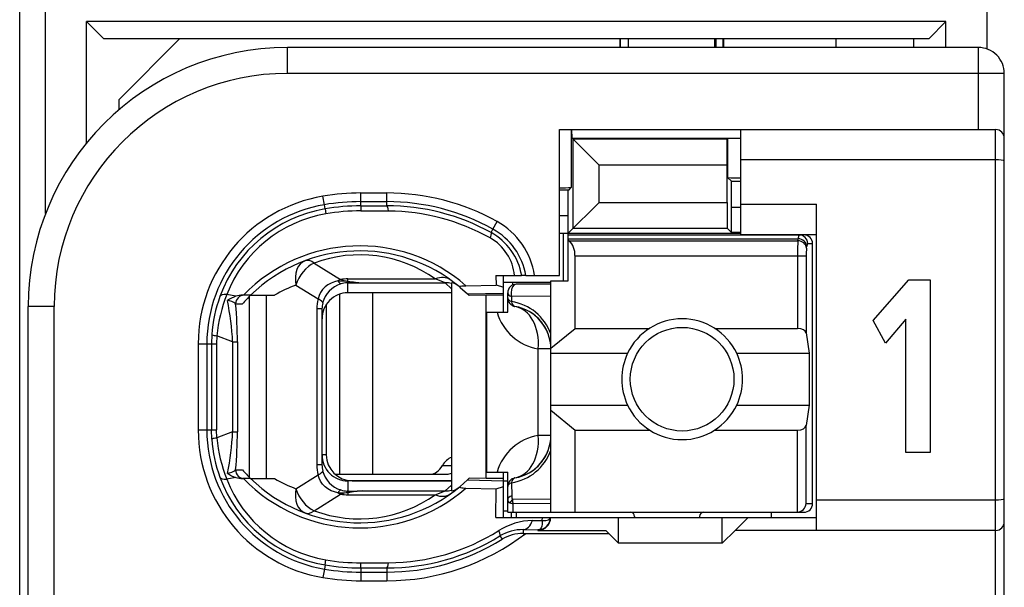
# Model space of a CAD drawing. Extents: x 0 to 187, y 0 to 175.
# Tile 24 of 31: x 1 to 12, y 120 to 127. Entities that reach past the tile are written whole.
import ezdxf

# ---------------------------------------------------------------- set-up
doc = ezdxf.new("R2010")
doc.units = 0
doc.header["$LTSCALE"] = 11.408004
doc.header["$MEASUREMENT"] = 0
doc.layers.get('0').update_dxf_attribs({"linetype": 'CONTINUOUS'})

msp = doc.modelspace()

# ---------------------------------------------------------------- linework, layer by layer
at = {"color": 7, "linetype": 'CONTINUOUS'}
for p, q in [((0.5017, 19.3043), (0.5017, 139.703)), ((0.8018, 124.6314), (0.8018, 134.6745)), ((11.7017, 126.5372), (11.7017, 134.6745)), ((1.2769, 125.4503), (1.2769, 126.8545)), ((1.4767, 126.6543), (1.2769, 126.8545)), ((11.2267, 126.8545), (1.2769, 126.8545)), ((11.0269, 126.6543), (11.2267, 126.8545)), ((11.2267, 126.5544), (11.2267, 126.8545)), ((11.0269, 126.6543), (1.4767, 126.6543)), ((1.6517, 125.9543), (2.3517, 126.6543)), ((3.6016, 126.2543), (3.6016, 126.5544)), ((11.6018, 126.5544), (3.6016, 126.5544)), ((7.4519, 126.6543), (7.4519, 126.5544)), ((7.4595, 126.5544), (7.4595, 126.6543)), ((7.5518, 126.5544), (7.5518, 126.6543)), ((8.5519, 126.5544), (8.5519, 126.6543)), ((8.5619, 126.6543), (8.5619, 126.5544)), ((8.6442, 126.6543), (8.6442, 126.5544)), ((8.6518, 126.6543), (8.6518, 126.5544)), ((9.9516, 126.6543), (9.9516, 126.5544)), ((10.8518, 126.6543), (10.8518, 126.5544)), ((11.6018, 125.6043), (11.6018, 126.5544)), ((11.9019, 126.2543), (3.6016, 126.2543)), ((11.9019, 104.0545), (11.9019, 126.2543)), ((1.6517, 125.834), (1.6517, 125.9543)), ((6.7518, 123.9144), (6.7518, 125.6043)), ((6.7518, 125.6043), (11.8016, 125.6043)), ((6.8883, 125.6043), (6.8883, 124.9342)), ((6.8976, 125.5043), (6.8927, 125.6043)), ((8.8516, 124.3895), (8.8516, 125.6043)), ((11.8016, 104.8393), (11.8016, 125.6043)), ((6.8976, 125.5043), (6.9089, 125.493)), ((6.8976, 125.5043), (8.8516, 125.5043)), ((6.9089, 124.4615), (6.9089, 125.493)), ((6.9089, 125.493), (7.2093, 125.1926)), ((8.6945, 125.493), (6.9089, 125.493)), ((8.6942, 125.1926), (8.6945, 125.493)), ((8.6983, 125.4968), (8.6945, 125.493)), ((8.6983, 125.4968), (8.6983, 125.0496)), ((7.2093, 124.762), (7.2093, 125.1926)), ((8.6942, 125.1926), (7.2093, 125.1926)), ((8.6942, 124.762), (8.6942, 125.1926)), ((11.8016, 125.2546), (8.8516, 125.2546)), ((8.7421, 125.0059), (8.6983, 125.0496)), ((8.7434, 124.7058), (8.7421, 125.0059)), ((8.7421, 125.0059), (8.8516, 125.0059)), ((4.0295, 124.7347), (4.013, 124.8333)), ((4.4519, 124.7213), (4.4519, 124.8701)), ((4.4519, 124.8701), (4.7516, 124.8701)), ((4.7516, 124.7216), (4.7516, 124.8701)), ((6.8583, 124.9046), (6.7518, 124.9046)), ((6.8517, 124.6045), (6.8531, 124.9042)), ((6.8583, 124.9046), (6.8883, 124.9342)), ((4.0378, 124.6865), (4.0295, 124.7347)), ((4.4519, 124.7702), (4.7516, 124.7702)), ((4.4519, 124.7213), (4.7516, 124.7216)), ((4.4519, 124.7206), (4.4526, 124.6627)), ((6.8517, 124.4043), (7.2093, 124.762)), ((7.2093, 124.762), (8.6942, 124.762)), ((8.6942, 124.762), (8.6945, 124.4615)), ((8.8516, 124.7395), (9.7267, 124.7395)), ((9.7267, 120.9644), (9.7267, 124.7395)), ((4.0378, 124.6861), (4.0467, 124.6286)), ((4.4526, 124.6627), (4.7723, 124.6617)), ((6.8517, 124.6045), (6.7518, 124.6045)), ((6.8517, 123.8545), (6.8517, 124.6045)), ((8.7434, 124.4126), (8.7434, 124.7058)), ((8.7434, 124.7058), (8.8516, 124.7058)), ((5.9808, 124.4519), (6.0294, 124.5394)), ((5.9591, 124.4122), (5.9808, 124.4519)), ((6.7518, 124.4043), (8.8516, 124.4043)), ((6.7966, 123.8545), (6.7966, 124.4043)), ((6.8517, 124.3843), (9.5816, 124.3843)), ((6.9089, 124.4615), (8.6945, 124.4615)), ((8.7434, 124.4126), (8.6945, 124.4615)), ((8.8516, 124.4126), (8.7434, 124.4126)), ((8.8516, 124.3895), (9.7267, 124.3895)), ((6.8517, 124.3402), (9.5158, 124.3402)), ((6.8617, 124.3179), (6.8517, 124.3261)), ((6.8617, 124.3179), (9.5124, 124.3179)), ((9.5124, 124.3179), (9.5158, 124.3402)), ((9.6254, 124.2844), (9.6819, 124.2844)), ((9.6819, 121.2745), (9.6819, 124.2844)), ((9.6119, 124.2314), (9.6154, 124.2534)), ((3.9117, 124.0591), (4.2173, 123.8679)), ((6.9317, 123.3029), (6.9317, 124.1446)), ((6.9317, 124.1446), (9.6075, 124.1446)), ((9.5079, 124.1446), (9.5079, 123.3029)), ((9.6075, 124.1446), (9.6075, 123.2502)), ((4.0702, 123.8077), (4.0371, 123.7825)), ((4.1067, 123.8276), (4.0702, 123.8077)), ((4.1456, 123.8424), (4.1067, 123.8276)), ((4.1866, 123.8521), (4.1456, 123.8424)), ((4.1866, 123.8521), (4.2927, 123.8476)), ((4.2927, 123.8476), (4.3017, 123.8507)), ((4.2927, 123.8476), (4.2927, 123.8317)), ((4.3068, 123.8455), (4.2927, 123.8476)), ((4.3017, 123.8317), (4.2927, 123.8317)), ((4.3017, 123.8507), (4.3017, 123.8752)), ((4.3017, 123.8752), (5.3138, 123.8752)), ((4.3017, 123.7143), (4.3017, 123.8317)), ((4.3017, 123.8317), (4.4715, 123.8307)), ((4.3068, 123.8455), (4.302, 123.8325)), ((4.4715, 123.8307), (5.4272, 123.8307)), ((5.5016, 123.7618), (5.4272, 123.8307)), ((5.5016, 123.8286), (5.5016, 121.4226)), ((6.0156, 123.9144), (6.0166, 123.8049)), ((6.0156, 123.9144), (6.3136, 123.9144)), ((6.1011, 123.8393), (6.6519, 123.8393)), ((6.1017, 123.4893), (6.1017, 123.9144)), ((6.2061, 123.8393), (6.2061, 123.8035)), ((6.6519, 123.8145), (6.2516, 123.8145)), ((6.3143, 123.9144), (6.3153, 123.9144)), ((6.3615, 123.9144), (6.3157, 123.9144)), ((6.3618, 123.9144), (6.7518, 123.9144)), ((6.6519, 121.1746), (6.6519, 123.8545)), ((6.6519, 123.8545), (6.8517, 123.8545)), ((10.3852, 123.3937), (10.7948, 123.8633)), ((10.7948, 123.8633), (11.0437, 123.8633)), ((11.0437, 123.8633), (11.0437, 121.8644)), ((3.006, 123.6747), (2.8999, 123.695)), ((3.6995, 123.8046), (3.9568, 123.6436)), ((3.9854, 123.7195), (3.9679, 123.6826)), ((4.0085, 123.7529), (3.9854, 123.7195)), ((4.0371, 123.7825), (4.0085, 123.7529)), ((4.2052, 123.6984), (4.2052, 121.6145)), ((5.5016, 123.7143), (4.3017, 123.7143)), ((4.5869, 123.7143), (4.5869, 121.6145)), ((5.6005, 123.778), (5.6852, 123.7026)), ((5.6687, 123.797), (6.0166, 123.8049)), ((5.6852, 123.7026), (6.1017, 123.7115)), ((5.6852, 123.7026), (5.7018, 123.6871)), ((6.0166, 123.8052), (6.1017, 123.7804)), ((6.1517, 123.4893), (6.1517, 123.7143)), ((3.0022, 123.5868), (3.0804, 123.5868)), ((3.1755, 123.6871), (3.0825, 123.6871)), ((3.1634, 121.5766), (3.1634, 123.6747)), ((3.1758, 123.6871), (3.4535, 123.6871)), ((3.3577, 121.5646), (3.3577, 123.6871)), ((3.9679, 123.6826), (3.9568, 123.6436)), ((4.0516, 123.5796), (4.0516, 121.8395)), ((5.7021, 123.6864), (5.7062, 123.6826)), ((5.9016, 123.6871), (5.7062, 123.6826)), ((5.9016, 121.5646), (5.9016, 123.6871)), ((6.1017, 123.6871), (5.9016, 123.6871)), ((6.1965, 123.6702), (6.1958, 123.6126)), ((6.6519, 123.6764), (6.1965, 123.6702)), ((0.6016, 106.7544), (0.6016, 123.5544)), ((0.9017, 123.5544), (0.6016, 123.5544)), ((0.9017, 116.863), (0.9017, 123.5544)), ((3.9431, 123.5286), (3.9431, 121.7227)), ((4.0016, 123.5286), (3.9431, 123.5286)), ((4.0016, 123.5286), (4.0016, 121.7227)), ((5.9119, 121.6393), (5.9119, 123.4893)), ((5.9119, 123.4893), (6.1517, 123.4893)), ((10.5257, 123.1331), (10.3852, 123.3937)), ((10.7626, 123.408), (10.5257, 123.1331)), ((10.7626, 121.8644), (10.7626, 123.408)), ((6.6519, 123.0721), (6.9317, 123.3029)), ((6.9317, 123.3029), (7.7936, 123.3029)), ((8.5498, 123.3029), (9.5079, 123.3029)), ((9.6075, 123.2502), (9.6433, 123.0146)), ((2.5685, 123.1245), (2.5685, 122.1271)), ((2.5685, 123.1245), (2.7814, 123.1245)), ((2.6687, 123.1245), (2.6687, 122.1271)), ((2.7266, 123.2309), (2.7228, 123.1245)), ((2.7228, 123.1245), (2.7228, 122.1271)), ((2.7845, 123.2175), (2.7814, 123.1245)), ((2.7814, 123.1245), (2.7814, 122.1271)), ((2.9674, 123.1455), (2.7845, 123.2175)), ((2.9674, 123.1455), (2.9674, 122.1058)), ((2.9674, 123.1455), (3.0229, 123.1455)), ((3.0229, 123.1455), (3.0229, 122.1058)), ((6.5052, 122.0644), (6.5052, 123.0645)), ((6.6519, 123.0645), (6.5052, 123.0645)), ((6.6519, 123.0146), (7.5397, 123.0146)), ((8.8037, 123.0146), (9.6433, 123.0146)), ((9.6433, 123.0146), (9.6433, 122.4145)), ((6.6519, 122.4145), (7.5397, 122.4145)), ((6.6519, 122.3566), (6.9317, 122.1257)), ((8.8037, 122.4145), (9.6433, 122.4145)), ((9.6433, 122.4145), (9.6075, 122.1785)), ((2.5685, 122.1271), (2.7814, 122.1271)), ((2.7266, 122.0203), (2.7228, 122.1271)), ((2.7845, 122.0341), (2.7814, 122.1271)), ((2.9674, 122.1058), (2.7845, 122.0341)), ((2.9674, 122.1058), (3.0229, 122.1058)), ((6.9317, 121.1746), (6.9317, 122.1257)), ((6.9317, 122.1257), (7.7936, 122.1257)), ((8.5498, 122.1257), (9.5079, 122.1257)), ((9.5079, 121.1746), (9.5079, 122.1257)), ((9.6075, 121.2745), (9.6075, 122.1785)), ((6.6519, 122.0644), (6.5052, 122.0644)), ((4.0516, 121.8395), (4.0016, 121.8395)), ((11.0437, 121.8644), (10.7626, 121.8644)), ((3.0022, 121.6645), (3.0804, 121.6645)), ((4.0016, 121.7227), (3.9431, 121.7227)), ((5.3958, 121.7144), (5.5016, 121.7144)), ((3.006, 121.5766), (2.8999, 121.5563)), ((3.1755, 121.5646), (3.0825, 121.5646)), ((3.1758, 121.5646), (3.4535, 121.5646)), ((3.6995, 121.4467), (3.9568, 121.6076)), ((3.9679, 121.569), (3.9568, 121.6076)), ((3.9854, 121.5322), (3.9679, 121.569)), ((4.0085, 121.4984), (3.9854, 121.5322)), ((4.1532, 121.6145), (5.4475, 121.6145)), ((4.3017, 121.537), (4.3017, 121.4195)), ((5.5016, 121.537), (4.3017, 121.537)), ((4.3516, 121.5394), (5.5016, 121.5394)), ((5.6005, 121.4733), (5.6852, 121.5487)), ((5.6852, 121.5487), (5.7018, 121.5646)), ((5.6852, 121.5487), (6.1017, 121.5397)), ((5.7021, 121.5649), (5.7062, 121.5687)), ((5.9016, 121.5646), (5.7062, 121.5687)), ((6.1017, 121.5646), (5.9016, 121.5646)), ((5.9119, 121.6393), (6.1517, 121.6393)), ((6.1017, 121.1143), (6.1017, 121.6393)), ((6.1017, 121.5394), (6.1517, 121.5394)), ((6.1517, 121.1746), (6.1517, 121.6393)), ((4.0371, 121.4691), (4.0085, 121.4984)), ((4.0702, 121.444), (4.0371, 121.4691)), ((4.1067, 121.424), (4.0702, 121.444)), ((4.1456, 121.4092), (4.1067, 121.424)), ((4.2927, 121.404), (4.2927, 121.4195)), ((4.3017, 121.4195), (4.2927, 121.4195)), ((4.3017, 121.4195), (4.4715, 121.4205)), ((4.3068, 121.4057), (4.302, 121.4188)), ((4.4715, 121.4205), (5.4272, 121.4205)), ((5.5016, 121.4894), (5.4272, 121.4205)), ((5.6687, 121.4543), (6.0166, 121.4464)), ((6.0135, 121.1143), (6.0166, 121.4464)), ((6.0166, 121.4464), (6.1017, 121.4712)), ((6.1958, 121.516), (6.1982, 121.3661)), ((3.9117, 121.1925), (4.2173, 121.3833)), ((4.1866, 121.3992), (4.1456, 121.4092)), ((4.1866, 121.3992), (4.2927, 121.404)), ((4.3068, 121.4057), (4.2927, 121.404)), ((4.2927, 121.404), (4.3017, 121.4005)), ((4.3017, 121.4005), (4.3017, 121.3761)), ((4.3017, 121.3761), (5.3138, 121.3761)), ((6.6519, 121.3258), (6.2071, 121.3206)), ((11.8016, 121.3144), (9.7267, 121.3144)), ((6.1017, 121.1894), (6.1517, 121.1894)), ((6.1779, 121.2838), (6.2137, 121.2721)), ((6.6519, 121.2758), (6.2137, 121.2721)), ((6.2151, 121.1746), (6.2137, 121.2721)), ((9.6075, 121.2745), (9.6819, 121.2745)), ((6.0135, 121.1143), (9.7267, 121.1143)), ((6.152, 121.1746), (9.5816, 121.1746)), ((6.1968, 121.1143), (6.1968, 121.1746)), ((6.2516, 121.1746), (6.2516, 121.1143)), ((6.4376, 121.0788), (6.5527, 121.0802)), ((6.5527, 121.0802), (6.5534, 121.1143)), ((6.5527, 121.0802), (6.5934, 121.0805)), ((6.5527, 121.0802), (6.553, 121.0578)), ((6.5934, 121.0805), (6.6099, 121.0833)), ((6.6099, 121.0833), (6.6233, 121.0874)), ((6.6233, 121.0874), (6.634, 121.0932)), ((6.634, 121.0932), (6.6412, 121.1005)), ((6.6412, 121.1005), (6.6454, 121.1143)), ((7.4367, 120.8145), (7.4367, 121.1143)), ((7.6217, 121.1242), (7.6217, 121.1143)), ((8.3717, 121.1242), (8.3717, 121.1143)), ((8.6367, 120.8145), (8.6367, 121.1143)), ((8.9367, 121.1143), (8.7868, 120.9644)), ((9.2016, 121.1746), (9.2016, 121.1143)), ((6.3322, 120.973), (6.3322, 120.9296)), ((6.3322, 120.973), (6.5017, 120.9706)), ((6.5107, 120.972), (6.5017, 120.9706)), ((6.5017, 120.9706), (6.5017, 120.9644)), ((6.5017, 120.9644), (7.2869, 120.9644)), ((6.5262, 120.9792), (6.5107, 120.972)), ((6.5379, 120.9927), (6.5262, 120.9792)), ((6.5465, 121.012), (6.5379, 120.9927)), ((6.5517, 121.0364), (6.5465, 121.012)), ((6.553, 121.0578), (6.5517, 121.0364)), ((7.3216, 120.9296), (7.2869, 120.9644)), ((8.6367, 120.8145), (8.7868, 120.9644)), ((11.8016, 120.9644), (8.7868, 120.9644)), ((6.0625, 120.8996), (6.0862, 120.861)), ((6.3322, 120.9296), (7.3216, 120.9296)), ((7.3216, 120.9296), (7.4367, 120.8145)), ((8.6367, 120.8145), (7.4367, 120.8145)), ((4.0378, 120.5654), (4.0467, 120.6227)), ((4.0295, 120.5166), (4.013, 120.418)), ((4.0378, 120.5648), (4.0295, 120.5166)), ((4.4519, 120.5307), (4.4526, 120.5886)), ((4.4519, 120.53), (4.4519, 120.3812)), ((4.4519, 120.53), (4.7516, 120.5296)), ((4.4526, 120.5886), (4.7723, 120.5896)), ((4.7516, 120.5296), (4.7516, 120.3812)), ((4.4519, 120.4811), (4.7516, 120.4811)), ((4.4519, 120.3812), (4.7516, 120.3812))]:
    msp.add_line(p, q, dxfattribs=at)
for centre, radius, start, end in [((3.6018, 123.5543), 3.0001, 90.00235, 179.99758), ((11.6018, 126.2544), 0.3001, 359.99811, 90.00236), ((3.6017, 123.5543), 2.7, 90.00191, 179.99802), ((8.8387, 123.617), 1.8853, 89.60665, 94.2688), ((8.8388, 126.9455), 1.9014, 265.76409, 270.38681), ((4.3017, 123.1242), 1.7333, 99.58993, 179.99018), ((4.4527, 122.229), 2.6411, 90.01718, 99.58391), ((4.7513, 122.2353), 2.6348, 60.9835, 89.99345), ((6.7647, 126.9315), 2.0011, 269.63087, 273.53908), ((4.3018, 123.1245), 1.6331, 99.59763, 179.99969), ((4.4536, 122.2191), 2.5511, 90.0374, 99.56829), ((4.4525, 122.2314), 2.4899, 90.01363, 99.58789), ((4.7518, 122.2389), 2.5313, 60.95479, 90.00518), ((4.7579, 122.2351), 2.4865, 61.11281, 90.14454), ((4.2998, 123.1338), 1.5746, 99.57785, 159.97816), ((4.2965, 123.1505), 1.4991, 99.59295, 158.70217), ((4.452, 122.2383), 2.4244, 89.9867, 99.62302), ((4.7559, 122.2293), 2.4324, 60.65149, 89.61411), ((5.6118, 123.787), 0.8605, 8.51602, 60.96913), ((5.617, 123.7927), 0.7075, 9.90557, 61.11446), ((5.6134, 123.7881), 0.7587, 9.58829, 61.03539), ((5.6757, 123.8617), 0.5584, 5.4167, 60.80343), ((6.7048, 124.156), 0.2265, 357.20128, 45.88202), ((12.3997, 124.1624), 2.8919, 176.91815, 180.35288), ((4.4387, 122.3869), 1.8711, 48.90237, 135.98374), ((4.4386, 122.3871), 1.8124, 50.12841, 134.16764), ((4.4387, 122.6407), 1.5132, 54.6671, 110.38295), ((10.2187, 124.159), 0.6111, 173.20038, 181.35364), ((4.3147, 123.5182), 0.3153, 107.40562, 165.42853), ((4.3019, 123.3768), 0.4984, 90.02017, 99.77258), ((4.5184, 124.9616), 1.1318, 258.96202, 267.62659), ((4.5284, 125.3856), 1.5559, 261.813, 267.90439), ((4.5792, 121.8351), 2.1683, 66.97825, 70.19581), ((4.4814, 123.0601), 1.7042, 158.12736, 174.70032), ((4.2241, 122.3897), 1.509, 110.34481, 120.7094), ((4.3025, 123.4141), 0.3005, 90.154, 180.17549), ((4.3291, 123.122), 1.6062, 159.94147, 176.11192), ((0.0612, 123.0201), 2.9089, 2.47122, 12.04576), ((-1.9438, 123.134), 4.9667, 0.13273, 5.23111), ((3.0859, 123.4241), 0.263, 90.75376, 107.695), ((6.1114, 123.0444), 0.5745, 19.78665, 81.54962), ((6.6049, 123.6555), 0.5994, 196.10159, 260.42035), ((6.1516, 123.0642), 0.5003, 0.03287, 80.39683), ((6.1441, 123.0601), 0.5086, 20.24274, 39.99154), ((8.1717, 122.7141), 0.6998, 25.42993, 154.57007), ((8.1735, 122.7145), 0.7012, 154.66472, 205.33528), ((8.1727, 122.7145), 0.6987, 334.56855, 25.43145), ((8.1717, 122.7144), 0.6995, 205.38521, 334.61479), ((4.3018, 122.1271), 1.7333, 179.9999, 260.40845), ((4.3019, 122.1268), 1.6332, 179.98992, 260.40038), ((0.0617, 122.2311), 2.9085, 347.95346, 357.52956), ((-1.9438, 122.1173), 4.9667, 354.76889, 359.86727), ((4.3242, 122.1286), 1.6013, 183.87686, 200.08628), ((4.484, 122.1917), 1.7069, 185.29722, 201.85578), ((6.6053, 121.4731), 0.5998, 99.61419, 163.91113), ((6.1516, 122.0647), 0.5003, 279.60343, 359.96688), ((6.1113, 122.0846), 0.5745, 278.45335, 340.20986), ((6.1443, 122.0683), 0.5083, 320.00735, 339.77), ((4.3022, 121.8372), 0.3002, 179.8299, 269.9077), ((4.3516, 121.8395), 0.3001, 180.00229, 269.99771), ((4.3632, 122.7943), 1.7094, 221.37371, 225.98889), ((4.2944, 121.7228), 0.2927, 180.02573, 193.63899), ((4.3147, 121.7331), 0.3153, 194.57107, 252.59567), ((4.3002, 122.1178), 1.575, 200.01676, 260.40977), ((4.2966, 122.1008), 1.4991, 201.3001, 260.4069), ((4.4389, 122.8644), 1.8711, 224.00646, 311.09161), ((4.4388, 122.8639), 1.812, 225.81329, 309.87385), ((4.2237, 122.8568), 1.5043, 239.20463, 249.60743), ((4.2457, 121.3748), 0.0633, 113.94595, 157.33742), ((4.5186, 120.2901), 1.1314, 92.38359, 101.05128), ((4.5792, 123.4162), 2.1683, 289.80419, 293.02175), ((4.4392, 122.6096), 1.5121, 249.58198, 305.33962), ((4.3529, 120.922), 0.481, 96.11783, 106.42866), ((4.3016, 121.8712), 0.4951, 260.1952, 270.01205), ((9.4962, 121.2861), 0.1122, 275.97713, 354.02287), ((6.4545, 120.3215), 0.7578, 91.27255, 122.40678), ((6.5016, 121.1144), 0.1438, 270.05201, 359.94932), ((4.7557, 123.0208), 2.4313, 270.39171, 302.11945), ((6.3232, 120.4738), 0.4993, 88.96166, 121.47501), ((4.7515, 123.0143), 2.6332, 270.00232, 307.65437), ((4.7572, 123.0171), 2.4874, 269.87207, 301.65181), ((4.7516, 123.0151), 2.534, 270.00098, 301.78297), ((6.3303, 120.461), 0.4687, 89.77193, 121.38816), ((4.452, 123.0133), 2.4247, 260.37768, 270.01261), ((4.4536, 123.0321), 2.5511, 260.43171, 269.9626), ((4.4525, 123.0199), 2.4899, 260.41162, 269.98592), ((4.4524, 123.0185), 2.6373, 260.40878, 269.98924)]:
    msp.add_arc(centre, radius, start, end, dxfattribs=at)
for points in [[(11.9019, 125.5043), (11.9019, 125.5598), (11.8571, 125.6043), (11.8016, 125.6043)], [(4.7723, 124.6617), (4.7668, 124.6992), (4.7595, 124.7206), (4.7516, 124.7216)], [(9.5248, 124.3843), (9.5189, 124.3706), (9.5158, 124.3554), (9.5165, 124.3402)], [(9.6254, 124.2844), (9.6254, 124.3396), (9.5809, 124.3843), (9.5258, 124.3843)], [(9.6819, 124.2844), (9.6819, 124.3396), (9.6371, 124.3843), (9.5816, 124.3843)], [(9.6119, 124.2314), (9.6095, 124.2779), (9.5658, 124.3158), (9.5124, 124.3179)], [(9.6154, 124.2534), (9.613, 124.3), (9.5692, 124.3382), (9.5158, 124.3402)], [(9.6244, 124.2844), (9.6185, 124.2755), (9.6158, 124.2645), (9.6161, 124.2538)], [(3.8069, 124.0857), (3.7191, 124.0529), (3.6747, 123.9372), (3.6995, 123.8046)], [(3.9117, 124.0591), (3.8183, 124.0171), (3.7346, 123.9165), (3.6995, 123.8046)], [(3.9117, 124.0591), (3.8738, 124.0874), (3.8373, 124.097), (3.8069, 124.0857)], [(4.2173, 123.8679), (4.2069, 123.8635), (4.1966, 123.858), (4.1866, 123.8521)], [(4.1873, 123.8524), (4.1935, 123.8373), (4.2052, 123.8252), (4.22, 123.8187)], [(4.2169, 123.8679), (4.2448, 123.8597), (4.2731, 123.8541), (4.3017, 123.851)], [(4.2927, 123.8317), (4.2679, 123.8311), (4.2438, 123.8266), (4.2204, 123.819)], [(5.4871, 123.8655), (5.442, 123.8976), (5.3793, 123.901), (5.3138, 123.8752)], [(5.5016, 123.8218), (5.4775, 123.828), (5.4523, 123.8307), (5.4272, 123.8307)], [(5.5798, 123.7952), (5.5574, 123.8135), (5.5302, 123.8249), (5.5016, 123.8286)], [(6.2516, 123.8145), (6.1965, 123.8145), (6.1517, 123.7698), (6.1517, 123.7143)], [(2.8999, 123.695), (2.8565, 123.6978), (2.8275, 123.6898), (2.8203, 123.6729)], [(6.1517, 123.7143), (6.1517, 123.6967), (6.1686, 123.6798), (6.1965, 123.6702)], [(3.0025, 123.5875), (2.9736, 123.6075), (2.9409, 123.6206), (2.9061, 123.6264)], [(3.006, 123.6747), (2.9708, 123.6636), (2.9371, 123.6475), (2.9064, 123.6271)], [(3.1007, 123.6871), (3.0463, 123.6871), (3.0022, 123.6423), (3.0022, 123.5868)], [(3.1755, 123.6864), (3.1424, 123.6547), (3.1107, 123.6213), (3.0804, 123.5868)], [(3.9568, 123.6436), (3.9475, 123.6061), (3.9431, 123.5672), (3.9431, 123.5286)], [(4.0099, 123.5975), (4.0116, 123.6099), (3.9927, 123.6264), (3.9568, 123.6436)], [(4.0099, 123.5975), (4.0044, 123.5751), (4.0016, 123.5517), (4.0016, 123.5286)], [(6.1517, 123.6561), (6.1517, 123.6388), (6.1682, 123.6227), (6.1958, 123.6126)], [(6.1517, 123.6561), (6.1517, 123.6323), (6.16, 123.6096), (6.1755, 123.5916)], [(6.1755, 123.5916), (6.183, 123.5827), (6.192, 123.5751), (6.2023, 123.5692)], [(6.1958, 123.6126), (6.201, 123.5817), (6.2158, 123.5606), (6.2351, 123.5575)], [(6.2023, 123.5692), (6.2123, 123.5634), (6.2233, 123.5593), (6.2351, 123.5575)], [(6.5052, 123.0645), (6.5265, 123.316), (6.4104, 123.5279), (6.2351, 123.5575)], [(6.5337, 123.3874), (6.4959, 123.4318), (6.4504, 123.4697), (6.3994, 123.4986)], [(9.6075, 123.2502), (9.603, 123.2802), (9.5599, 123.3029), (9.5079, 123.3029)], [(2.7262, 123.2299), (2.7448, 123.2227), (2.7645, 123.2189), (2.7845, 123.2182)], [(9.5079, 122.1257), (9.5599, 122.1257), (9.603, 122.1485), (9.6075, 122.1785)], [(2.7845, 122.0334), (2.7645, 122.0324), (2.7448, 122.0286), (2.7262, 122.0214)], [(6.2351, 121.5714), (6.4104, 121.6011), (6.5265, 121.8129), (6.5052, 122.0644)], [(5.5019, 121.8088), (5.4609, 121.796), (5.4234, 121.763), (5.3958, 121.7144)], [(2.9061, 121.6248), (2.9409, 121.6307), (2.9736, 121.6441), (3.0025, 121.6638)], [(3.0022, 121.6645), (3.0022, 121.6093), (3.0463, 121.5646), (3.1007, 121.5646)], [(3.9431, 121.7227), (3.9431, 121.6841), (3.9475, 121.6452), (3.9568, 121.6076)], [(3.9568, 121.6076), (3.9927, 121.6248), (4.0116, 121.6417), (4.0099, 121.6538)], [(5.256, 121.6145), (5.3094, 121.6162), (5.36, 121.6524), (5.3958, 121.7144)], [(6.3994, 121.63), (6.4504, 121.6593), (6.4959, 121.6968), (6.5337, 121.7416)], [(2.8203, 121.5787), (2.8275, 121.5614), (2.8565, 121.5535), (2.8999, 121.5563)], [(2.9064, 121.6241), (2.9371, 121.6038), (2.9708, 121.5876), (3.006, 121.5766)], [(3.006, 121.5766), (3.0308, 121.569), (3.0566, 121.5646), (3.0825, 121.5646)], [(5.4475, 121.6145), (5.4658, 121.6152), (5.484, 121.6197), (5.5013, 121.6283)], [(6.2351, 121.5714), (6.1868, 121.5632), (6.1517, 121.5215), (6.1517, 121.4729)], [(6.2351, 121.5714), (6.2158, 121.568), (6.201, 121.547), (6.1958, 121.516)], [(3.6995, 121.4467), (3.6747, 121.3141), (3.7191, 121.1983), (3.8069, 121.1656)], [(3.6995, 121.4467), (3.7346, 121.3348), (3.8183, 121.2342), (3.9117, 121.1925)], [(4.2204, 121.4323), (4.2438, 121.4247), (4.2679, 121.4202), (4.2927, 121.4195)], [(4.4715, 121.4205), (4.4164, 121.4188), (4.3616, 121.4136), (4.3068, 121.4057)], [(5.4272, 121.4205), (5.4523, 121.4205), (5.4775, 121.4233), (5.5016, 121.4295)], [(5.5016, 121.4226), (5.5302, 121.4264), (5.5574, 121.4378), (5.5798, 121.456)], [(6.1958, 121.516), (6.1682, 121.5063), (6.1517, 121.4901), (6.1517, 121.4729)], [(4.1866, 121.3992), (4.1966, 121.3933), (4.2069, 121.3878), (4.2173, 121.3833)], [(5.3138, 121.3761), (5.3793, 121.3503), (5.442, 121.3537), (5.4871, 121.3861)], [(6.1517, 121.3199), (6.151, 121.3034), (6.1617, 121.2883), (6.1779, 121.2838)], [(6.1982, 121.3661), (6.1693, 121.3561), (6.1517, 121.3386), (6.1517, 121.3199)], [(6.2071, 121.3206), (6.1951, 121.3103), (6.1851, 121.2979), (6.1779, 121.2838)], [(6.1982, 121.3658), (6.1972, 121.3503), (6.2003, 121.3348), (6.2071, 121.3206)], [(6.2071, 121.3206), (6.2078, 121.3044), (6.2099, 121.2879), (6.2137, 121.2721)], [(3.8069, 121.1656), (3.8373, 121.1542), (3.8738, 121.1639), (3.9117, 121.1925)], [(9.5816, 121.1746), (9.6371, 121.1746), (9.6819, 121.2194), (9.6819, 121.2745)], [(6.3322, 120.973), (6.376, 120.9741), (6.4163, 121.0147), (6.4376, 121.0788)], [(7.6217, 121.1242), (7.6217, 121.1522), (7.5993, 121.1746), (7.5718, 121.1746)], [(8.4217, 121.1746), (8.3941, 121.1746), (8.3717, 121.1522), (8.3717, 121.1242)], [(11.8016, 120.9644), (11.8571, 120.9644), (11.9019, 121.0092), (11.9019, 121.0643)], [(4.7516, 120.5296), (4.7595, 120.5307), (4.7668, 120.552), (4.7723, 120.5896)]]:
    msp.add_open_spline(points, degree=3, dxfattribs=at)
for points, knots in [([(11.9019, 125.2412), (11.9016, 125.2422), (11.9002, 125.2436), (11.9002, 125.2436), (11.9002, 125.2436), (11.8974, 125.2453), (11.8974, 125.2453), (11.8974, 125.2453), (11.8881, 125.248), (11.8881, 125.248), (11.8881, 125.248), (11.8644, 125.2515), (11.8644, 125.2515), (11.8644, 125.2515), (11.8344, 125.2535), (11.8344, 125.2535), (11.8344, 125.2535), (11.8016, 125.2546), (11.8016, 125.2546)], [0, 0, 0, 0, 1, 1, 1, 2, 2, 2, 3, 3, 3, 4, 4, 4, 5, 5, 5, 6, 6, 6, 6]), ([(5.9591, 124.4122), (5.9602, 124.4109), (5.9619, 124.4064), (5.9619, 124.4064), (5.9619, 124.4064), (5.9619, 124.3999), (5.9619, 124.3999), (5.9619, 124.3999), (5.9584, 124.3806), (5.9584, 124.3806), (5.9584, 124.3806), (5.9481, 124.3496), (5.9481, 124.3496)], [0, 0, 0, 0, 1, 1, 1, 2, 2, 2, 3, 3, 3, 4, 4, 4, 4]), ([(6.2516, 123.8145), (6.2178, 123.8145), (6.1903, 123.7698), (6.1903, 123.7143), (6.1903, 123.6991), (6.1924, 123.684), (6.1965, 123.6702)], [0, 0, 0, 0, 1, 1, 1, 2, 2, 2, 2]), ([(5.6005, 123.778), (5.6005, 123.778), (5.5977, 123.7815), (5.5977, 123.7815), (5.5974, 123.7832), (5.5977, 123.7849), (5.5977, 123.7849), (5.5984, 123.786), (5.6005, 123.7876), (5.6005, 123.7876), (5.6005, 123.7876), (5.6057, 123.7901), (5.6057, 123.7901), (5.6057, 123.7901), (5.6211, 123.7935), (5.6211, 123.7935), (5.6211, 123.7935), (5.6356, 123.7952), (5.6356, 123.7952), (5.6356, 123.7952), (5.6687, 123.797), (5.6687, 123.797)], [0, 0, 0, 0, 1, 1, 1, 2, 2, 2, 3, 3, 3, 4, 4, 4, 5, 5, 5, 6, 6, 6, 7, 7, 7, 7]), ([(8.7717, 122.7145), (8.7717, 123.0459), (8.503, 123.3143), (8.1719, 123.3143), (7.8405, 123.3143), (7.5718, 123.0459), (7.5718, 122.7145), (7.5718, 122.3831), (7.8405, 122.1144), (8.1719, 122.1144), (8.503, 122.1144), (8.7717, 122.3831), (8.7717, 122.7145), (8.7717, 122.7145), (8.7717, 122.7145), (8.7717, 122.7145)], [0, 0, 0, 0, 1, 1, 1, 2, 2, 2, 3, 3, 3, 4, 4, 4, 5, 5, 5, 5]), ([(5.6005, 121.4733), (5.6005, 121.4733), (5.5977, 121.4698), (5.5977, 121.4698), (5.5974, 121.4681), (5.5977, 121.4667), (5.5977, 121.4667), (5.5984, 121.4657), (5.6005, 121.4636), (5.6005, 121.4636), (5.6005, 121.4636), (5.6057, 121.4612), (5.6057, 121.4612), (5.6057, 121.4612), (5.6211, 121.4577), (5.6211, 121.4577), (5.6211, 121.4577), (5.6356, 121.456), (5.6356, 121.456), (5.6356, 121.456), (5.6687, 121.4543), (5.6687, 121.4543)], [0, 0, 0, 0, 1, 1, 1, 2, 2, 2, 3, 3, 3, 4, 4, 4, 5, 5, 5, 6, 6, 6, 7, 7, 7, 7]), ([(11.9019, 121.3275), (11.9016, 121.3268), (11.9002, 121.3251), (11.9002, 121.3251), (11.9002, 121.3251), (11.8974, 121.3237), (11.8974, 121.3237), (11.8974, 121.3237), (11.8881, 121.321), (11.8881, 121.321), (11.8881, 121.321), (11.8644, 121.3172), (11.8644, 121.3172), (11.8644, 121.3172), (11.8344, 121.3151), (11.8344, 121.3151), (11.8344, 121.3151), (11.8016, 121.3144), (11.8016, 121.3144)], [0, 0, 0, 0, 1, 1, 1, 2, 2, 2, 3, 3, 3, 4, 4, 4, 5, 5, 5, 6, 6, 6, 6]), ([(6.5017, 120.9644), (6.583, 120.9644), (6.6492, 121.0306), (6.6492, 121.1119), (6.6492, 121.1129), (6.6492, 121.1136), (6.6492, 121.1143)], [0, 0, 0, 0, 1, 1, 1, 2, 2, 2, 2]), ([(6.0625, 120.8996), (6.0635, 120.901), (6.0649, 120.9055), (6.0649, 120.9055), (6.0649, 120.9055), (6.0645, 120.9121), (6.0645, 120.9121), (6.0645, 120.9121), (6.0601, 120.931), (6.0601, 120.931), (6.0601, 120.931), (6.0484, 120.9617), (6.0484, 120.9617)], [0, 0, 0, 0, 1, 1, 1, 2, 2, 2, 3, 3, 3, 4, 4, 4, 4])]:
    msp.add_open_spline(points, degree=3, knots=knots, dxfattribs=at)

doc.saveas('drawing.dxf')
